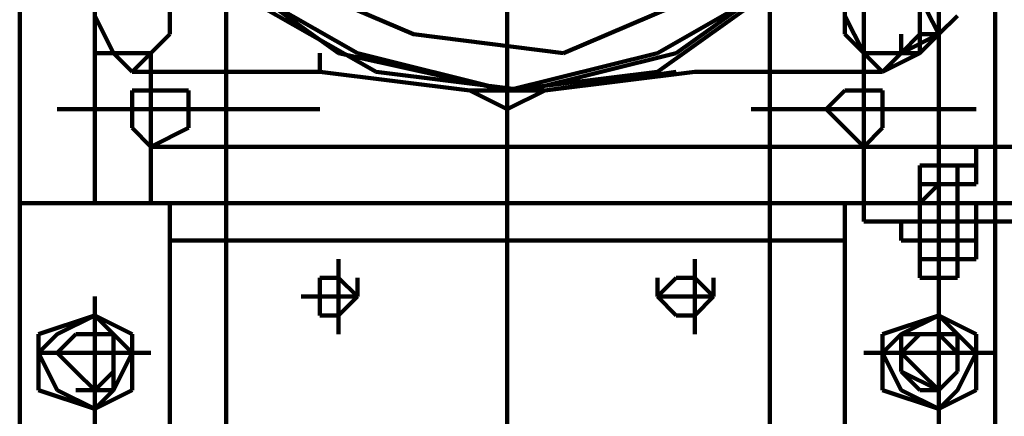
# Model space of a CAD drawing. Header units: inches. Extents: x -1901 to 7725, y 4299 to 7113.
# Tile 139 of 180: x 2609 to 2631, y 6187 to 6196. Entities that reach past the tile are written whole.
import ezdxf

# ---------------------------------------------------------------- set-up
doc = ezdxf.new("R2010")
doc.units = ezdxf.units.IN
doc.header["$MEASUREMENT"] = 0
doc.layers.add('at_Entity', color=7, linetype='Continuous')

msp = doc.modelspace()

# ---------------------------------------------------------------- linework, layer by layer
at = {"layer": 'at_Entity', "color": 7, "lineweight": 211}
for p, q in [((2625.829, 5514.157), (2625.829, 6647.877)), ((2630.901, 6187.039), (2630.901, 6221.678)), ((2627.944, 6211.116), (2627.944, 6192.106)), ((2627.944, 6211.116), (2627.944, 6192.106)), ((2613.581, 6137.619), (2613.581, 6203.935)), ((2619.915, 6203.935), (2619.915, 6194.644)), ((2608.934, 6198.444), (2608.934, 6192.106)), ((2629.634, 6198.025), (2629.634, 6195.487)), ((2613.158, 6197.601), (2616.115, 6195.487)), ((2623.72, 6195.487), (2626.677, 6197.601)), ((2610.624, 6197.177), (2610.624, 6195.911)), ((2613.581, 6197.177), (2616.539, 6195.487)), ((2614.848, 6197.177), (2617.805, 6195.911)), ((2623.296, 6195.068), (2626.253, 6197.177)), ((2623.296, 6195.487), (2626.253, 6197.177)), ((2612.315, 6195.911), (2612.315, 6196.754)), ((2612.315, 6195.911), (2612.315, 6196.754)), ((2612.315, 6195.911), (2612.315, 6196.754)), ((2614.005, 6196.754), (2616.962, 6195.068)), ((2621.182, 6195.487), (2624.143, 6196.754)), ((2627.52, 6196.754), (2627.52, 6195.911)), ((2627.52, 6196.754), (2627.52, 6195.911)), ((2627.52, 6196.754), (2627.52, 6195.911)), ((2627.52, 6196.754), (2627.52, 6195.911)), ((2627.52, 6196.754), (2627.52, 6195.911)), ((2627.52, 6196.754), (2627.52, 6195.911)), ((2627.52, 6196.754), (2627.52, 6195.911)), ((2627.52, 6196.754), (2627.52, 6195.911)), ((2627.52, 6196.754), (2627.52, 6195.911)), ((2627.52, 6196.754), (2627.52, 6195.911)), ((2627.52, 6196.754), (2627.52, 6195.911)), ((2627.52, 6196.754), (2627.52, 6195.911)), ((2627.52, 6196.754), (2627.52, 6195.911)), ((2627.52, 6196.754), (2627.52, 6195.911)), ((2627.52, 6196.754), (2627.52, 6195.911)), ((2627.52, 6196.754), (2627.52, 6195.911)), ((2627.52, 6196.754), (2627.52, 6195.911)), ((2627.52, 6196.754), (2627.52, 6195.911)), ((2627.52, 6196.754), (2627.52, 6195.911)), ((2627.52, 6196.754), (2627.52, 6195.911)), ((2627.52, 6196.754), (2627.52, 6195.911)), ((2629.634, 6195.911), (2629.21, 6196.754)), ((2629.634, 6195.911), (2629.21, 6196.754)), ((2629.634, 6195.911), (2629.21, 6196.754)), ((2629.634, 6195.911), (2629.21, 6196.754)), ((2629.634, 6195.911), (2629.21, 6196.754)), ((2629.21, 6195.911), (2629.21, 6196.754)), ((2629.634, 6195.911), (2629.21, 6196.754)), ((2629.634, 6195.911), (2629.21, 6196.754)), ((2629.634, 6195.911), (2629.21, 6196.754)), ((2629.634, 6195.911), (2629.21, 6196.754)), ((2629.634, 6195.911), (2629.21, 6196.754)), ((2629.634, 6195.911), (2629.21, 6196.754)), ((2629.634, 6195.911), (2629.21, 6196.754)), ((2629.634, 6195.911), (2629.21, 6196.754)), ((2629.634, 6195.911), (2629.21, 6196.754)), ((2629.634, 6195.911), (2629.21, 6196.754)), ((2629.634, 6195.911), (2629.21, 6196.754)), ((2629.634, 6195.911), (2629.21, 6196.754)), ((2629.634, 6195.911), (2629.21, 6196.754)), ((2629.634, 6195.911), (2629.21, 6196.754)), ((2629.21, 6195.911), (2629.21, 6196.754)), ((2629.634, 6195.911), (2629.21, 6196.754)), ((2629.634, 6195.911), (2629.21, 6196.754)), ((2629.21, 6195.911), (2629.21, 6196.754)), ((2629.634, 6195.911), (2629.21, 6196.754)), ((2629.634, 6195.911), (2629.21, 6196.754)), ((2629.634, 6195.911), (2629.21, 6196.754)), ((2629.634, 6195.911), (2629.21, 6196.754)), ((2629.634, 6195.911), (2629.21, 6196.754)), ((2610.624, 6192.53), (2610.624, 6196.33)), ((2610.624, 6196.33), (2610.624, 6195.911)), ((2610.624, 6195.911), (2610.624, 6196.33)), ((2611.048, 6195.487), (2610.624, 6196.33)), ((2612.315, 6195.911), (2612.315, 6196.33)), ((2627.52, 6196.33), (2627.52, 6195.911)), ((2627.52, 6196.33), (2627.52, 6195.911)), ((2627.52, 6196.33), (2627.944, 6195.487)), ((2627.52, 6196.33), (2627.944, 6195.487)), ((2627.52, 6196.33), (2627.52, 6195.911)), ((2627.52, 6196.33), (2627.52, 6195.911)), ((2627.52, 6196.33), (2627.52, 6195.911)), ((2627.52, 6196.33), (2627.52, 6195.911)), ((2629.634, 6196.33), (2629.634, 6195.911)), ((2629.634, 6195.911), (2630.053, 6196.33)), ((2629.634, 6196.33), (2629.634, 6195.911)), ((2629.634, 6195.911), (2630.053, 6196.33)), ((2629.634, 6192.53), (2629.634, 6196.33)), ((2629.634, 6195.911), (2629.634, 6196.33)), ((2629.634, 6195.911), (2629.634, 6196.33)), ((2610.624, 6195.911), (2610.624, 6195.487)), ((2610.624, 6195.487), (2610.624, 6195.911)), ((2610.624, 6195.487), (2610.624, 6195.911)), ((2611.891, 6195.487), (2612.315, 6195.911)), ((2611.891, 6195.487), (2612.315, 6195.911)), ((2611.891, 6195.487), (2612.315, 6195.911)), ((2611.891, 6195.487), (2612.315, 6195.911)), ((2617.805, 6195.911), (2621.182, 6195.487)), ((2627.52, 6195.911), (2627.944, 6195.487)), ((2627.52, 6195.911), (2627.944, 6195.487)), ((2627.52, 6195.911), (2627.944, 6195.487)), ((2627.52, 6195.911), (2627.944, 6195.487)), ((2627.52, 6195.911), (2627.944, 6195.487)), ((2627.52, 6195.911), (2627.944, 6195.487)), ((2627.52, 6195.911), (2627.944, 6195.487)), ((2627.52, 6195.911), (2627.944, 6195.487)), ((2627.52, 6195.911), (2627.944, 6195.487)), ((2627.52, 6195.911), (2627.944, 6195.487)), ((2627.52, 6195.911), (2627.944, 6195.487)), ((2627.52, 6195.911), (2627.944, 6195.487)), ((2627.52, 6195.911), (2627.944, 6195.487)), ((2627.52, 6195.911), (2627.944, 6195.487)), ((2627.52, 6195.911), (2627.944, 6195.487)), ((2627.52, 6195.911), (2627.944, 6195.487)), ((2627.52, 6195.911), (2627.944, 6195.487)), ((2627.52, 6195.911), (2627.944, 6195.487)), ((2627.52, 6195.911), (2627.944, 6195.487)), ((2627.52, 6195.911), (2627.944, 6195.487)), ((2627.52, 6195.911), (2627.944, 6195.487)), ((2627.52, 6195.911), (2627.944, 6195.487)), ((2627.52, 6195.911), (2627.944, 6195.487)), ((2627.52, 6195.911), (2627.944, 6195.487)), ((2627.52, 6195.911), (2627.944, 6195.487)), ((2627.52, 6195.911), (2627.944, 6195.487)), ((2627.52, 6195.911), (2627.944, 6195.487)), ((2628.787, 6195.487), (2628.787, 6195.911)), ((2628.787, 6195.487), (2628.787, 6195.911)), ((2628.787, 6195.487), (2628.787, 6195.911)), ((2628.787, 6195.487), (2628.787, 6195.911)), ((2628.787, 6195.487), (2629.634, 6195.911)), ((2628.787, 6195.487), (2628.787, 6195.911)), ((2628.787, 6195.487), (2629.21, 6195.911)), ((2628.787, 6195.487), (2629.634, 6195.911)), ((2628.787, 6195.487), (2629.634, 6195.911)), ((2628.787, 6195.487), (2629.21, 6195.911)), ((2628.787, 6195.487), (2629.21, 6195.911)), ((2628.787, 6195.487), (2629.634, 6195.911)), ((2628.787, 6195.487), (2628.787, 6195.911)), ((2628.787, 6195.487), (2629.634, 6195.911)), ((2628.787, 6195.487), (2629.21, 6195.911)), ((2628.787, 6195.487), (2629.21, 6195.911)), ((2628.787, 6195.487), (2629.634, 6195.911)), ((2628.787, 6195.487), (2629.21, 6195.911)), ((2628.787, 6195.487), (2629.21, 6195.911)), ((2628.787, 6195.487), (2629.21, 6195.911)), ((2628.787, 6195.487), (2629.21, 6195.911)), ((2629.21, 6195.911), (2629.634, 6195.911)), ((2629.21, 6195.487), (2629.21, 6195.911)), ((2629.21, 6195.911), (2629.634, 6195.911)), ((2629.634, 6195.911), (2629.21, 6195.487)), ((2629.634, 6195.911), (2629.21, 6195.487)), ((2629.21, 6195.487), (2629.21, 6195.911)), ((2629.21, 6195.911), (2629.634, 6195.911)), ((2629.634, 6195.911), (2629.21, 6195.487)), ((2629.21, 6195.911), (2629.634, 6195.911)), ((2629.21, 6195.911), (2629.634, 6195.911)), ((2629.21, 6195.487), (2629.634, 6195.911)), ((2629.21, 6195.487), (2629.634, 6195.911)), ((2629.21, 6195.487), (2629.21, 6195.911)), ((2629.21, 6195.487), (2629.21, 6195.911)), ((2629.21, 6195.911), (2629.634, 6195.911)), ((2629.21, 6195.911), (2629.634, 6195.911)), ((2629.21, 6195.911), (2629.634, 6195.911)), ((2629.634, 6195.911), (2629.21, 6195.911)), ((2629.21, 6195.911), (2629.21, 6195.487)), ((2629.21, 6195.911), (2629.634, 6195.911)), ((2629.21, 6195.487), (2629.21, 6195.911)), ((2629.21, 6195.487), (2629.21, 6195.911)), ((2629.21, 6195.911), (2629.21, 6195.487)), ((2629.21, 6195.911), (2629.634, 6195.911)), ((2629.634, 6195.911), (2629.21, 6195.911)), ((2629.21, 6195.911), (2629.634, 6195.911)), ((2629.21, 6195.911), (2629.634, 6195.911)), ((2610.624, 6195.487), (2611.048, 6195.487)), ((2610.624, 6195.487), (2611.048, 6195.487)), ((2610.624, 6195.487), (2611.048, 6195.487)), ((2611.467, 6195.068), (2611.048, 6195.487)), ((2611.048, 6195.487), (2611.467, 6195.068)), ((2611.048, 6195.487), (2611.891, 6195.487)), ((2611.048, 6195.487), (2611.467, 6195.068)), ((2611.467, 6195.068), (2611.048, 6195.487)), ((2611.467, 6195.068), (2611.891, 6195.487)), ((2611.467, 6195.068), (2611.891, 6195.487)), ((2611.467, 6195.068), (2611.891, 6195.487)), ((2611.891, 6195.487), (2611.891, 6192.106)), ((2615.691, 6195.068), (2615.691, 6195.487)), ((2616.115, 6195.487), (2619.915, 6194.644)), ((2616.539, 6195.487), (2619.915, 6194.644)), ((2619.915, 6194.644), (2623.296, 6195.487)), ((2620.339, 6194.644), (2623.72, 6195.487)), ((2627.944, 6195.487), (2627.944, 6191.687)), ((2627.944, 6195.487), (2628.787, 6195.487)), ((2627.944, 6195.487), (2628.787, 6195.487)), ((2627.944, 6195.487), (2629.21, 6195.487)), ((2627.944, 6195.487), (2628.787, 6195.487)), ((2627.944, 6195.487), (2628.787, 6195.487)), ((2627.944, 6195.487), (2629.21, 6195.487)), ((2627.944, 6195.487), (2628.787, 6195.487)), ((2627.944, 6195.487), (2629.21, 6195.487)), ((2627.944, 6195.487), (2628.787, 6195.487)), ((2627.944, 6195.487), (2628.787, 6195.487)), ((2627.944, 6195.487), (2628.787, 6195.487)), ((2627.944, 6195.487), (2628.787, 6195.487)), ((2627.944, 6195.487), (2628.367, 6195.068)), ((2627.944, 6195.487), (2628.787, 6195.487)), ((2627.944, 6195.487), (2629.21, 6195.487)), ((2627.944, 6195.487), (2628.787, 6195.487)), ((2627.944, 6195.487), (2628.787, 6195.487)), ((2627.944, 6195.487), (2628.787, 6195.487)), ((2627.944, 6195.487), (2628.787, 6195.487)), ((2627.944, 6195.487), (2628.787, 6195.487)), ((2627.944, 6195.487), (2628.367, 6195.068)), ((2627.944, 6195.487), (2628.787, 6195.487)), ((2627.944, 6195.487), (2628.367, 6195.068)), ((2627.944, 6195.487), (2628.367, 6195.068)), ((2627.944, 6195.487), (2628.787, 6195.487)), ((2627.944, 6195.487), (2628.787, 6195.487)), ((2627.944, 6195.487), (2628.787, 6195.487)), ((2627.944, 6195.487), (2628.787, 6195.487)), ((2627.944, 6195.487), (2628.787, 6195.487)), ((2628.787, 6195.487), (2628.367, 6195.068)), ((2628.367, 6195.068), (2628.787, 6195.487)), ((2628.367, 6195.068), (2629.21, 6195.487)), ((2628.367, 6195.068), (2629.21, 6195.487)), ((2628.367, 6195.068), (2629.21, 6195.487)), ((2628.367, 6195.068), (2629.21, 6195.487)), ((2629.21, 6195.487), (2628.787, 6195.487)), ((2628.787, 6195.487), (2629.21, 6195.487)), ((2628.787, 6195.487), (2629.21, 6195.487)), ((2629.21, 6195.487), (2628.787, 6195.487)), ((2629.21, 6195.487), (2628.787, 6195.487)), ((2629.634, 6184.506), (2629.634, 6195.487)), ((2611.467, 6195.068), (2615.691, 6195.068)), ((2619.072, 6194.644), (2615.691, 6195.068)), ((2619.072, 6194.644), (2615.691, 6195.068)), ((2616.962, 6195.068), (2620.339, 6194.644)), ((2619.915, 6194.644), (2623.296, 6195.068)), ((2623.72, 6195.068), (2620.763, 6194.644)), ((2620.763, 6194.644), (2624.143, 6195.068)), ((2624.143, 6195.068), (2624.563, 6195.068)), ((2624.563, 6195.068), (2624.143, 6195.068)), ((2628.367, 6195.068), (2624.563, 6195.068)), ((2612.738, 6194.644), (2611.467, 6194.644)), ((2611.467, 6194.644), (2611.467, 6193.801)), ((2612.738, 6193.801), (2612.738, 6194.644)), ((2619.915, 6194.22), (2619.072, 6194.644)), ((2619.072, 6194.644), (2620.763, 6194.644)), ((2619.915, 6194.644), (2619.915, 6194.22)), ((2619.915, 6194.22), (2620.763, 6194.644)), ((2627.52, 6194.644), (2627.101, 6194.22)), ((2628.367, 6194.644), (2627.52, 6194.644)), ((2628.367, 6193.801), (2628.367, 6194.644)), ((2609.781, 6194.22), (2615.691, 6194.22)), ((2619.915, 6194.22), (2619.915, 6192.954)), ((2625.406, 6194.22), (2630.477, 6194.22)), ((2627.101, 6194.22), (2627.52, 6193.801)), ((2611.467, 6193.801), (2611.891, 6193.377)), ((2611.891, 6193.377), (2612.738, 6193.801)), ((2627.52, 6193.801), (2627.944, 6193.377)), ((2627.944, 6193.377), (2628.367, 6193.801)), ((2611.891, 6192.106), (2611.891, 6193.377)), ((2611.891, 6193.377), (2646.53, 6193.377)), ((2611.891, 6192.106), (2611.891, 6193.377)), ((2611.891, 6193.377), (2632.168, 6193.377)), ((2611.891, 6193.377), (2646.53, 6193.377)), ((2630.477, 6192.954), (2630.477, 6193.377)), ((2619.915, 6191.687), (2619.915, 6192.954)), ((2630.477, 6192.954), (2629.21, 6192.954)), ((2629.21, 6192.954), (2629.21, 6192.53)), ((2629.21, 6192.53), (2629.21, 6192.954)), ((2629.21, 6192.53), (2629.21, 6192.954)), ((2630.053, 6192.954), (2629.21, 6192.954)), ((2630.053, 6192.954), (2630.053, 6192.53)), ((2630.477, 6192.954), (2630.053, 6192.954)), ((2630.477, 6192.53), (2630.477, 6192.954)), ((2630.477, 6192.954), (2630.477, 6192.53)), ((2610.624, 6192.53), (2610.624, 6192.106)), ((2629.21, 6192.106), (2629.21, 6192.53)), ((2629.21, 6192.53), (2630.477, 6192.53)), ((2630.053, 6192.53), (2629.21, 6192.53)), ((2629.21, 6192.106), (2629.21, 6192.53)), ((2629.21, 6192.106), (2629.634, 6192.53)), ((2630.053, 6190.42), (2630.053, 6192.53)), ((2630.477, 6192.53), (2630.053, 6192.53)), ((2630.053, 6192.106), (2630.053, 6192.53)), ((2608.934, 6192.106), (2611.891, 6192.106)), ((2608.934, 6192.106), (2608.934, 6187.039)), ((2610.624, 6192.106), (2611.048, 6192.106)), ((2611.048, 6192.106), (2628.787, 6192.106)), ((2646.53, 6192.106), (2611.891, 6192.106)), ((2646.53, 6192.106), (2611.891, 6192.106)), ((2646.53, 6192.106), (2611.891, 6192.106)), ((2612.315, 6192.106), (2612.315, 6186.196)), ((2627.52, 6192.106), (2627.52, 6186.196)), ((2627.944, 6192.106), (2631.744, 6192.106)), ((2627.944, 6191.687), (2627.944, 6192.106)), ((2627.944, 6192.106), (2631.744, 6192.106)), ((2627.944, 6192.106), (2631.744, 6192.106)), ((2627.944, 6191.687), (2627.944, 6192.106)), ((2627.944, 6192.106), (2631.744, 6192.106)), ((2628.787, 6192.106), (2629.21, 6192.106)), ((2629.21, 6192.106), (2629.21, 6190.42)), ((2630.053, 6192.106), (2629.21, 6192.106)), ((2629.21, 6192.106), (2629.634, 6192.106)), ((2629.21, 6191.687), (2629.21, 6192.106)), ((2629.634, 6192.106), (2629.634, 6190.42)), ((2630.053, 6192.106), (2630.053, 6190.42)), ((2630.477, 6191.687), (2630.477, 6192.106)), ((2619.915, 6191.687), (2619.915, 6189.996)), ((2631.744, 6191.687), (2627.944, 6191.687)), ((2631.744, 6191.687), (2627.944, 6191.687)), ((2628.787, 6191.687), (2628.787, 6191.263)), ((2630.477, 6191.263), (2630.477, 6191.687)), ((2612.315, 6191.263), (2627.52, 6191.263)), ((2628.787, 6191.263), (2629.21, 6191.263)), ((2630.477, 6191.263), (2629.21, 6191.263)), ((2629.21, 6190.839), (2629.21, 6191.263)), ((2629.21, 6191.263), (2629.21, 6190.839)), ((2629.21, 6190.839), (2629.21, 6191.263)), ((2630.053, 6191.263), (2629.21, 6191.263)), ((2630.053, 6191.263), (2630.053, 6190.839)), ((2630.477, 6191.263), (2630.053, 6191.263)), ((2630.477, 6190.839), (2630.477, 6191.263)), ((2630.477, 6191.263), (2630.477, 6190.839)), ((2616.115, 6190.42), (2616.115, 6190.839)), ((2624.143, 6190.42), (2624.143, 6190.839)), ((2630.477, 6190.839), (2629.21, 6190.839)), ((2629.21, 6190.839), (2630.053, 6190.839)), ((2630.053, 6190.839), (2630.477, 6190.839)), ((2616.115, 6190.42), (2615.691, 6190.42)), ((2615.691, 6190.42), (2615.691, 6189.573)), ((2616.115, 6190.42), (2616.115, 6189.573)), ((2616.539, 6189.996), (2616.115, 6190.42)), ((2616.539, 6189.996), (2616.539, 6190.42)), ((2623.296, 6189.996), (2623.296, 6190.42)), ((2623.72, 6190.42), (2623.296, 6189.996)), ((2624.143, 6190.42), (2623.72, 6190.42)), ((2624.143, 6189.996), (2624.143, 6190.42)), ((2624.563, 6189.996), (2624.143, 6190.42)), ((2624.563, 6189.996), (2624.563, 6190.42)), ((2630.053, 6190.42), (2629.21, 6190.42)), ((2629.21, 6190.42), (2630.053, 6190.42)), ((2610.624, 6189.996), (2610.624, 6189.573)), ((2615.691, 6189.996), (2615.272, 6189.996)), ((2616.115, 6189.996), (2615.691, 6189.996)), ((2616.115, 6189.996), (2616.539, 6189.996)), ((2616.115, 6189.573), (2616.539, 6189.996)), ((2619.915, 6185.772), (2619.915, 6189.996)), ((2624.143, 6189.996), (2623.296, 6189.996)), ((2623.296, 6189.996), (2623.72, 6189.573)), ((2624.563, 6189.996), (2624.143, 6189.996)), ((2624.143, 6189.996), (2624.143, 6189.573)), ((2624.143, 6189.573), (2624.563, 6189.996)), ((2629.634, 6189.573), (2629.634, 6189.996)), ((2629.634, 6189.573), (2629.634, 6189.996)), ((2610.624, 6189.573), (2609.357, 6189.153)), ((2610.624, 6189.573), (2609.781, 6189.153)), ((2610.624, 6187.463), (2610.624, 6189.573)), ((2611.467, 6189.153), (2610.624, 6189.573)), ((2611.048, 6189.153), (2610.624, 6189.573)), ((2615.691, 6189.573), (2616.115, 6189.573)), ((2616.115, 6189.573), (2616.115, 6189.153)), ((2623.72, 6189.573), (2624.143, 6189.573)), ((2624.143, 6189.573), (2624.143, 6189.153)), ((2629.634, 6189.573), (2628.367, 6189.153)), ((2629.634, 6189.573), (2628.787, 6189.153)), ((2629.634, 6187.463), (2629.634, 6189.573)), ((2629.634, 6189.573), (2630.477, 6189.153)), ((2630.053, 6189.153), (2629.634, 6189.573)), ((2609.357, 6189.153), (2609.357, 6187.887)), ((2609.781, 6189.153), (2609.357, 6188.73)), ((2610.2, 6189.153), (2609.781, 6188.73)), ((2610.2, 6189.153), (2609.781, 6188.73)), ((2610.2, 6189.153), (2609.781, 6188.73)), ((2611.048, 6189.153), (2610.2, 6189.153)), ((2611.048, 6189.153), (2610.2, 6189.153)), ((2611.048, 6189.153), (2610.2, 6189.153)), ((2611.048, 6187.887), (2611.048, 6189.153)), ((2611.048, 6188.306), (2611.048, 6189.153)), ((2611.467, 6188.73), (2611.048, 6189.153)), ((2611.048, 6188.306), (2611.048, 6189.153)), ((2611.467, 6187.887), (2611.467, 6189.153)), ((2628.367, 6187.887), (2628.367, 6189.153)), ((2628.367, 6188.73), (2628.367, 6189.153)), ((2628.787, 6189.153), (2628.367, 6188.73)), ((2629.634, 6189.153), (2628.787, 6189.153)), ((2628.787, 6189.153), (2628.787, 6188.306)), ((2630.053, 6189.153), (2628.787, 6189.153)), ((2628.787, 6189.153), (2628.787, 6188.306)), ((2629.21, 6189.153), (2628.787, 6188.73)), ((2630.053, 6189.153), (2629.21, 6189.153)), ((2630.053, 6188.73), (2629.634, 6189.153)), ((2630.053, 6188.306), (2630.053, 6189.153)), ((2630.477, 6188.73), (2630.053, 6189.153)), ((2630.053, 6188.306), (2630.053, 6189.153)), ((2630.477, 6189.153), (2630.477, 6187.887)), ((2609.781, 6188.73), (2609.357, 6188.73)), ((2609.357, 6188.73), (2609.781, 6187.887)), ((2609.781, 6188.73), (2611.048, 6188.73)), ((2609.781, 6188.73), (2610.2, 6188.306)), ((2609.781, 6188.73), (2610.2, 6188.306)), ((2611.467, 6188.73), (2611.048, 6188.73)), ((2611.048, 6187.887), (2611.467, 6188.73)), ((2611.891, 6188.73), (2611.467, 6188.73)), ((2628.367, 6188.73), (2627.944, 6188.73)), ((2628.367, 6188.73), (2628.787, 6188.73)), ((2628.367, 6188.73), (2628.787, 6187.887)), ((2630.477, 6188.73), (2628.787, 6188.73)), ((2628.787, 6188.73), (2629.21, 6188.306)), ((2630.053, 6187.887), (2630.477, 6188.73)), ((2630.901, 6188.73), (2630.477, 6188.73)), ((2610.2, 6188.306), (2610.624, 6187.887)), ((2610.2, 6188.306), (2610.624, 6187.887)), ((2610.624, 6187.887), (2611.048, 6188.306)), ((2610.624, 6187.887), (2611.048, 6188.306)), ((2628.787, 6188.306), (2629.21, 6187.887)), ((2628.787, 6188.306), (2629.634, 6187.887)), ((2629.21, 6188.306), (2629.634, 6187.887)), ((2629.634, 6187.887), (2630.053, 6188.306)), ((2629.634, 6187.887), (2630.053, 6188.306)), ((2609.357, 6187.887), (2610.624, 6187.463)), ((2609.781, 6187.887), (2610.624, 6187.463)), ((2610.2, 6187.887), (2611.048, 6187.887)), ((2610.624, 6187.463), (2611.467, 6187.887)), ((2610.624, 6187.463), (2610.624, 6187.887)), ((2610.624, 6187.463), (2611.048, 6187.887)), ((2629.634, 6187.463), (2628.367, 6187.887)), ((2628.787, 6187.887), (2629.634, 6187.463)), ((2629.21, 6187.887), (2629.634, 6187.887)), ((2629.634, 6187.463), (2629.634, 6187.887)), ((2630.477, 6187.887), (2629.634, 6187.463)), ((2629.634, 6187.463), (2630.053, 6187.887)), ((2610.624, 6187.463), (2610.624, 6187.039)), ((2629.634, 6187.463), (2629.634, 6187.039))]:
    msp.add_line(p, q, dxfattribs=at)

doc.saveas('drawing.dxf')
